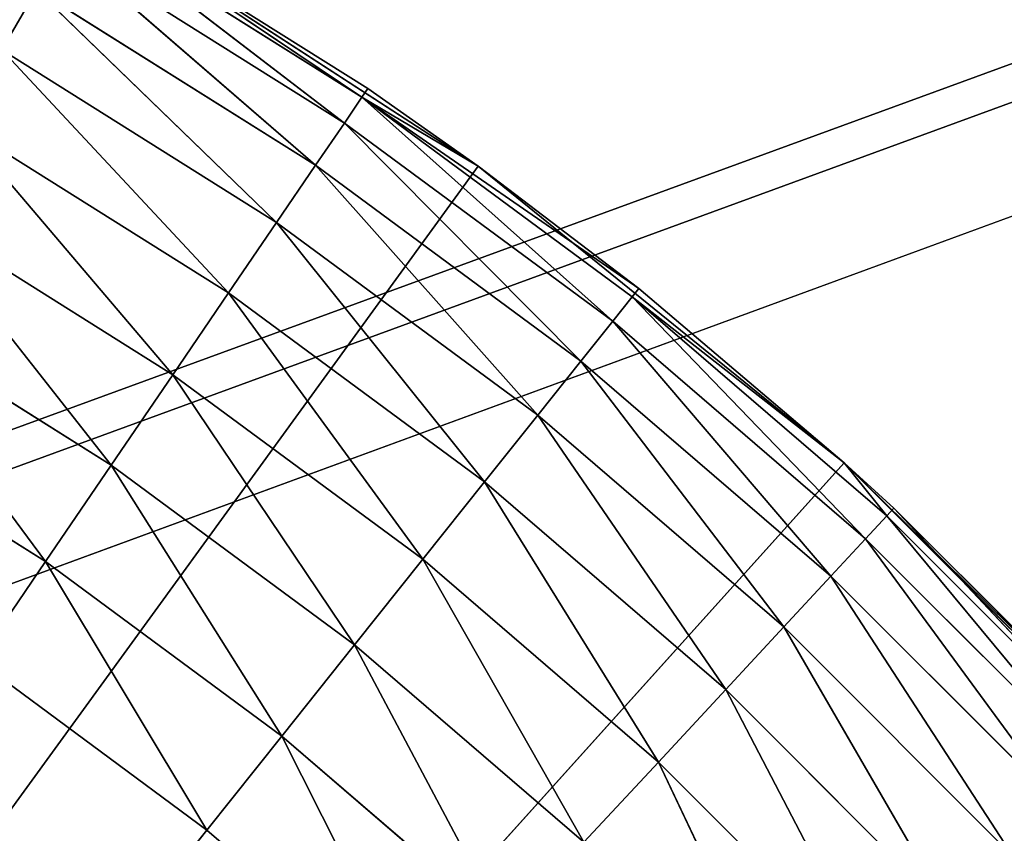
# Model space of a CAD drawing. Header units: centimetres. Extents: x 0.2 to 26.4, y 0 to 13.
# Tile 157 of 256: x 9.091 to 9.233, y 6.97 to 7.087. Entities that reach past the tile are written whole.
import ezdxf

# ---------------------------------------------------------------- set-up
doc = ezdxf.new("R2010")
doc.units = ezdxf.units.CM
doc.header["$LTSCALE"] = 2.54
doc.layers.get('0').update_dxf_attribs({"color": 13})

# ---------------------------------------------------------------- blocks, each defined once
blk = doc.blocks.new('Pojemnik na r_czniki papierowe CRESTO monta_ na_cienny.STL')
at = {"color": 0}
for p, q in [((8.65534, 6.86921, 17.55), (24.97505, 12.84032, 17.55)), ((8.65534, 6.86921, 17.55), (24.97505, 12.84032, 17.55)), ((8.71427, 6.885, 17.55), (24.97505, 12.84032, 17.55)), ((8.71427, 6.885, 17.55), (24.97505, 12.84032, 17.55)), ((24.97505, 12.84032, 17.55), (8.77505, 6.89032, 17.55)), ((24.97505, 12.84032, 17.55), (8.77505, 6.89032, 17.55)), ((9.10005, 7.10324, 17.55), (9.1412, 7.07738, 17.95)), ((9.15711, 7.06618, 17.55), (9.10005, 7.10324, 17.55)), ((9.10005, 7.10324, 17.95), (9.1412, 7.07738, 17.95)), ((9.10005, 7.10324, 17.55), (9.1412, 7.07738, 17.95)), ((9.15711, 7.06618, 17.55), (9.10005, 7.10324, 17.55)), ((9.14035, 7.07612, 17.96736), (9.10005, 7.10324, 17.95)), ((9.14035, 7.07612, 17.96736), (9.10005, 7.10324, 17.95)), ((9.10005, 7.10324, 17.95), (9.1412, 7.07738, 17.95)), ((9.13781, 7.07239, 17.9842), (9.09929, 7.10192, 17.96736)), ((9.13781, 7.07239, 17.9842), (9.09929, 7.10192, 17.96736)), ((9.14035, 7.07612, 17.96736), (9.09929, 7.10192, 17.96736)), ((9.14035, 7.07612, 17.96736), (9.09929, 7.10192, 17.96736)), ((9.13366, 7.06631, 18), (9.09703, 7.09801, 17.9842)), ((9.13366, 7.06631, 18), (9.09703, 7.09801, 17.9842)), ((9.13781, 7.07239, 17.9842), (9.09703, 7.09801, 17.9842)), ((9.13781, 7.07239, 17.9842), (9.09703, 7.09801, 17.9842)), ((9.12802, 7.05804, 18.01428), (9.09335, 7.09163, 18)), ((9.12802, 7.05804, 18.01428), (9.09335, 7.09163, 18)), ((9.13366, 7.06631, 18), (9.09335, 7.09163, 18)), ((9.13366, 7.06631, 18), (9.09335, 7.09163, 18)), ((9.12108, 7.04786, 18.02661), (9.08835, 7.08298, 18.01428)), ((9.12108, 7.04786, 18.02661), (9.08835, 7.08298, 18.01428)), ((9.12802, 7.05804, 18.01428), (9.08835, 7.08298, 18.01428)), ((9.12802, 7.05804, 18.01428), (9.08835, 7.08298, 18.01428)), ((9.14035, 7.07612, 17.96736), (9.1412, 7.07738, 17.95)), ((9.14035, 7.07612, 17.96736), (9.1412, 7.07738, 17.95)), ((9.1412, 7.07738, 17.95), (9.15711, 7.06618, 17.55)), ((9.1412, 7.07738, 17.95), (9.15711, 7.06618, 17.55)), ((9.1412, 7.07738, 17.95), (9.15711, 7.06618, 17.95)), ((9.1412, 7.07738, 17.95), (9.15711, 7.06618, 17.95)), ((9.14035, 7.07612, 17.96736), (9.13781, 7.07239, 17.9842)), ((9.14035, 7.07612, 17.96736), (9.13781, 7.07239, 17.9842)), ((9.17655, 7.0438, 17.9842), (9.14035, 7.07612, 17.96736)), ((9.17655, 7.0438, 17.9842), (9.14035, 7.07612, 17.96736)), ((9.17937, 7.04732, 17.96736), (9.14035, 7.07612, 17.96736)), ((9.18031, 7.04851, 17.95), (9.14035, 7.07612, 17.96736)), ((9.17937, 7.04732, 17.96736), (9.14035, 7.07612, 17.96736)), ((9.18031, 7.04851, 17.95), (9.14035, 7.07612, 17.96736)), ((9.15711, 7.06618, 17.95), (9.14035, 7.07612, 17.96736)), ((9.15711, 7.06618, 17.95), (9.14035, 7.07612, 17.96736)), ((9.11304, 7.03606, 18.0366), (9.08218, 7.0723, 18.02661)), ((9.11304, 7.03606, 18.0366), (9.08218, 7.0723, 18.02661)), ((9.12108, 7.04786, 18.02661), (9.08218, 7.0723, 18.02661)), ((9.12108, 7.04786, 18.02661), (9.08218, 7.0723, 18.02661)), ((9.13781, 7.07239, 17.9842), (9.13366, 7.06631, 18)), ((9.13781, 7.07239, 17.9842), (9.13366, 7.06631, 18)), ((9.17196, 7.03804, 18), (9.13781, 7.07239, 17.9842)), ((9.17196, 7.03804, 18), (9.13781, 7.07239, 17.9842)), ((9.17655, 7.0438, 17.9842), (9.13781, 7.07239, 17.9842)), ((9.17655, 7.0438, 17.9842), (9.13781, 7.07239, 17.9842)), ((9.15711, 7.06618, 17.55), (8.77505, 6.54032, 17.55)), ((9.15711, 7.06618, 17.55), (8.77505, 6.54032, 17.55)), ((9.13366, 7.06631, 18), (9.12802, 7.05804, 18.01428)), ((9.13366, 7.06631, 18), (9.12802, 7.05804, 18.01428)), ((9.16573, 7.03022, 18.01428), (9.13366, 7.06631, 18)), ((9.16573, 7.03022, 18.01428), (9.13366, 7.06631, 18)), ((9.17196, 7.03804, 18), (9.13366, 7.06631, 18)), ((9.17196, 7.03804, 18), (9.13366, 7.06631, 18)), ((9.15711, 7.06618, 17.55), (9.18031, 7.04851, 17.95)), ((9.20998, 7.02336, 17.55), (9.15711, 7.06618, 17.55)), ((9.15711, 7.06618, 17.95), (9.15711, 7.06618, 17.55)), ((9.15711, 7.06618, 17.95), (9.15711, 7.06618, 17.55)), ((9.15711, 7.06618, 17.95), (9.18031, 7.04851, 17.95)), ((9.15711, 7.06618, 17.55), (9.18031, 7.04851, 17.95)), ((9.20998, 7.02336, 17.55), (9.15711, 7.06618, 17.55)), ((9.15711, 7.06618, 17.95), (9.18031, 7.04851, 17.95)), ((9.10414, 7.02301, 18.04397), (9.07505, 7.05993, 18.0366)), ((9.10414, 7.02301, 18.04397), (9.07505, 7.05993, 18.0366)), ((9.11304, 7.03606, 18.0366), (9.07505, 7.05993, 18.0366)), ((9.11304, 7.03606, 18.0366), (9.07505, 7.05993, 18.0366)), ((9.12802, 7.05804, 18.01428), (9.12108, 7.04786, 18.02661)), ((9.12802, 7.05804, 18.01428), (9.12108, 7.04786, 18.02661)), ((9.15804, 7.02058, 18.02661), (9.12802, 7.05804, 18.01428)), ((9.15804, 7.02058, 18.02661), (9.12802, 7.05804, 18.01428)), ((9.16573, 7.03022, 18.01428), (9.12802, 7.05804, 18.01428)), ((9.16573, 7.03022, 18.01428), (9.12802, 7.05804, 18.01428)), ((9.18031, 7.04851, 17.95), (9.17937, 7.04732, 17.96736)), ((9.18031, 7.04851, 17.95), (9.17937, 7.04732, 17.96736)), ((9.18031, 7.04851, 17.95), (9.20998, 7.02336, 17.55)), ((9.18031, 7.04851, 17.95), (9.20998, 7.02336, 17.55)), ((9.18031, 7.04851, 17.95), (9.20998, 7.02336, 17.95)), ((9.18031, 7.04851, 17.95), (9.20998, 7.02336, 17.95)), ((9.12108, 7.04786, 18.02661), (9.11304, 7.03606, 18.0366)), ((9.12108, 7.04786, 18.02661), (9.11304, 7.03606, 18.0366)), ((9.14914, 7.00942, 18.0366), (9.12108, 7.04786, 18.02661)), ((9.14914, 7.00942, 18.0366), (9.12108, 7.04786, 18.02661)), ((9.15804, 7.02058, 18.02661), (9.12108, 7.04786, 18.02661)), ((9.15804, 7.02058, 18.02661), (9.12108, 7.04786, 18.02661)), ((9.17655, 7.0438, 17.9842), (9.17937, 7.04732, 17.96736)), ((9.17655, 7.0438, 17.9842), (9.17937, 7.04732, 17.96736)), ((9.17937, 7.04732, 17.96736), (9.20998, 7.02336, 17.95)), ((9.17937, 7.04732, 17.96736), (9.20998, 7.02336, 17.95)), ((9.17937, 7.04732, 17.96736), (9.21612, 7.01569, 17.96736)), ((9.17937, 7.04732, 17.96736), (9.21612, 7.01569, 17.96736)), ((9.17937, 7.04732, 17.96736), (9.21306, 7.01238, 17.9842)), ((9.17937, 7.04732, 17.96736), (9.21306, 7.01238, 17.9842)), ((9.09465, 7.0091, 18.04848), (9.06715, 7.04625, 18.04397)), ((9.09465, 7.0091, 18.04848), (9.06715, 7.04625, 18.04397)), ((9.10414, 7.02301, 18.04397), (9.06715, 7.04625, 18.04397)), ((9.10414, 7.02301, 18.04397), (9.06715, 7.04625, 18.04397)), ((9.17196, 7.03804, 18), (9.17655, 7.0438, 17.9842)), ((9.17196, 7.03804, 18), (9.17655, 7.0438, 17.9842)), ((9.17655, 7.0438, 17.9842), (9.21306, 7.01238, 17.9842)), ((9.17655, 7.0438, 17.9842), (9.21306, 7.01238, 17.9842)), ((9.17655, 7.0438, 17.9842), (9.20805, 7.00698, 18)), ((9.17655, 7.0438, 17.9842), (9.20805, 7.00698, 18)), ((9.16573, 7.03022, 18.01428), (9.17196, 7.03804, 18)), ((9.16573, 7.03022, 18.01428), (9.17196, 7.03804, 18)), ((9.17196, 7.03804, 18), (9.20805, 7.00698, 18)), ((9.17196, 7.03804, 18), (9.20805, 7.00698, 18)), ((9.17196, 7.03804, 18), (9.20125, 6.99965, 18.01428)), ((9.17196, 7.03804, 18), (9.20125, 6.99965, 18.01428)), ((9.11304, 7.03606, 18.0366), (9.10414, 7.02301, 18.04397)), ((9.11304, 7.03606, 18.0366), (9.10414, 7.02301, 18.04397)), ((9.13929, 6.99707, 18.04397), (9.11304, 7.03606, 18.0366)), ((9.13929, 6.99707, 18.04397), (9.11304, 7.03606, 18.0366)), ((9.14914, 7.00942, 18.0366), (9.11304, 7.03606, 18.0366)), ((9.14914, 7.00942, 18.0366), (9.11304, 7.03606, 18.0366)), ((9.09465, 7.0091, 18.04848), (9.05873, 7.03167, 18.04848)), ((9.09465, 7.0091, 18.04848), (9.05873, 7.03167, 18.04848)), ((9.15804, 7.02058, 18.02661), (9.16573, 7.03022, 18.01428)), ((9.15804, 7.02058, 18.02661), (9.16573, 7.03022, 18.01428)), ((9.16573, 7.03022, 18.01428), (9.20125, 6.99965, 18.01428)), ((9.16573, 7.03022, 18.01428), (9.20125, 6.99965, 18.01428)), ((9.16573, 7.03022, 18.01428), (9.19286, 6.99062, 18.02661)), ((9.16573, 7.03022, 18.01428), (9.19286, 6.99062, 18.02661)), ((8.77505, 6.54032, 17.55), (9.20998, 7.02336, 17.55)), ((8.77505, 6.54032, 17.55), (9.20998, 7.02336, 17.55)), ((9.10414, 7.02301, 18.04397), (9.09465, 7.0091, 18.04848)), ((9.10414, 7.02301, 18.04397), (9.09465, 7.0091, 18.04848)), ((9.12879, 6.9839, 18.04848), (9.10414, 7.02301, 18.04397)), ((9.12879, 6.9839, 18.04848), (9.10414, 7.02301, 18.04397)), ((9.13929, 6.99707, 18.04397), (9.10414, 7.02301, 18.04397)), ((9.13929, 6.99707, 18.04397), (9.10414, 7.02301, 18.04397)), ((9.25809, 6.97525, 17.55), (9.20998, 7.02336, 17.55)), ((9.20998, 7.02336, 17.55), (9.25153, 6.98243, 17.95)), ((9.20998, 7.02336, 17.55), (9.25153, 6.98243, 17.95)), ((9.20998, 7.02336, 17.55), (9.21716, 7.0168, 17.95)), ((9.20998, 7.02336, 17.95), (9.20998, 7.02336, 17.55)), ((9.20998, 7.02336, 17.95), (9.20998, 7.02336, 17.55)), ((9.20998, 7.02336, 17.95), (9.21716, 7.0168, 17.95)), ((9.20998, 7.02336, 17.55), (9.21716, 7.0168, 17.95)), ((9.25809, 6.97525, 17.55), (9.20998, 7.02336, 17.55)), ((9.20998, 7.02336, 17.95), (9.21716, 7.0168, 17.95)), ((9.20998, 7.02336, 17.95), (9.21612, 7.01569, 17.96736)), ((9.20998, 7.02336, 17.95), (9.21612, 7.01569, 17.96736)), ((9.14914, 7.00942, 18.0366), (9.15804, 7.02058, 18.02661)), ((9.14914, 7.00942, 18.0366), (9.15804, 7.02058, 18.02661)), ((9.15804, 7.02058, 18.02661), (9.19286, 6.99062, 18.02661)), ((9.15804, 7.02058, 18.02661), (9.19286, 6.99062, 18.02661)), ((9.15804, 7.02058, 18.02661), (9.18315, 6.98015, 18.0366)), ((9.15804, 7.02058, 18.02661), (9.18315, 6.98015, 18.0366)), ((9.21306, 7.01238, 17.9842), (9.21612, 7.01569, 17.96736)), ((9.21306, 7.01238, 17.9842), (9.21612, 7.01569, 17.96736)), ((9.21612, 7.01569, 17.96736), (9.21716, 7.0168, 17.95)), ((9.21612, 7.01569, 17.96736), (9.21716, 7.0168, 17.95)), ((9.24711, 6.97833, 17.9842), (9.21612, 7.01569, 17.96736)), ((9.24711, 6.97833, 17.9842), (9.21612, 7.01569, 17.96736)), ((9.25042, 6.9814, 17.96736), (9.21612, 7.01569, 17.96736)), ((9.25042, 6.9814, 17.96736), (9.21612, 7.01569, 17.96736)), ((9.21716, 7.0168, 17.95), (9.25153, 6.98243, 17.95)), ((9.25042, 6.9814, 17.96736), (9.21716, 7.0168, 17.95)), ((9.25042, 6.9814, 17.96736), (9.21716, 7.0168, 17.95)), ((9.21716, 7.0168, 17.95), (9.25153, 6.98243, 17.95)), ((9.20805, 7.00698, 18), (9.21306, 7.01238, 17.9842)), ((9.20805, 7.00698, 18), (9.21306, 7.01238, 17.9842)), ((9.24171, 6.97332, 18), (9.21306, 7.01238, 17.9842)), ((9.24171, 6.97332, 18), (9.21306, 7.01238, 17.9842)), ((9.24711, 6.97833, 17.9842), (9.21306, 7.01238, 17.9842)), ((9.24711, 6.97833, 17.9842), (9.21306, 7.01238, 17.9842)), ((9.09465, 7.0091, 18.04848), (9.08487, 6.99475, 18.05)), ((9.09465, 7.0091, 18.04848), (9.08487, 6.99475, 18.05)), ((9.11796, 6.97033, 18.05), (9.09465, 7.0091, 18.04848)), ((9.11796, 6.97033, 18.05), (9.09465, 7.0091, 18.04848)), ((9.12879, 6.9839, 18.04848), (9.09465, 7.0091, 18.04848)), ((9.12879, 6.9839, 18.04848), (9.09465, 7.0091, 18.04848)), ((9.13929, 6.99707, 18.04397), (9.14914, 7.00942, 18.0366)), ((9.13929, 6.99707, 18.04397), (9.14914, 7.00942, 18.0366)), ((9.14914, 7.00942, 18.0366), (9.18315, 6.98015, 18.0366)), ((9.14914, 7.00942, 18.0366), (9.18315, 6.98015, 18.0366)), ((9.14914, 7.00942, 18.0366), (9.1724, 6.96857, 18.04397)), ((9.14914, 7.00942, 18.0366), (9.1724, 6.96857, 18.04397)), ((9.20125, 6.99965, 18.01428), (9.20805, 7.00698, 18)), ((9.20125, 6.99965, 18.01428), (9.20805, 7.00698, 18)), ((9.23438, 6.96652, 18.01428), (9.20805, 7.00698, 18)), ((9.23438, 6.96652, 18.01428), (9.20805, 7.00698, 18)), ((9.24171, 6.97332, 18), (9.20805, 7.00698, 18)), ((9.24171, 6.97332, 18), (9.20805, 7.00698, 18)), ((9.19286, 6.99062, 18.02661), (9.20125, 6.99965, 18.01428)), ((9.19286, 6.99062, 18.02661), (9.20125, 6.99965, 18.01428)), ((9.22534, 6.95814, 18.02661), (9.20125, 6.99965, 18.01428)), ((9.22534, 6.95814, 18.02661), (9.20125, 6.99965, 18.01428)), ((9.23438, 6.96652, 18.01428), (9.20125, 6.99965, 18.01428)), ((9.23438, 6.96652, 18.01428), (9.20125, 6.99965, 18.01428)), ((9.12879, 6.9839, 18.04848), (9.13929, 6.99707, 18.04397)), ((9.12879, 6.9839, 18.04848), (9.13929, 6.99707, 18.04397)), ((9.13929, 6.99707, 18.04397), (9.1724, 6.96857, 18.04397)), ((9.13929, 6.99707, 18.04397), (9.1724, 6.96857, 18.04397)), ((9.13929, 6.99707, 18.04397), (9.16095, 6.95623, 18.04848)), ((9.13929, 6.99707, 18.04397), (9.16095, 6.95623, 18.04848)), ((9.11796, 6.97033, 18.05), (9.08487, 6.99475, 18.05)), ((9.11796, 6.97033, 18.05), (9.08487, 6.99475, 18.05)), ((9.18315, 6.98015, 18.0366), (9.19286, 6.99062, 18.02661)), ((9.18315, 6.98015, 18.0366), (9.19286, 6.99062, 18.02661)), ((9.21488, 6.94842, 18.0366), (9.19286, 6.99062, 18.02661)), ((9.21488, 6.94842, 18.0366), (9.19286, 6.99062, 18.02661)), ((9.22534, 6.95814, 18.02661), (9.19286, 6.99062, 18.02661)), ((9.22534, 6.95814, 18.02661), (9.19286, 6.99062, 18.02661)), ((9.11796, 6.97033, 18.05), (9.12879, 6.9839, 18.04848)), ((9.11796, 6.97033, 18.05), (9.12879, 6.9839, 18.04848)), ((9.12879, 6.9839, 18.04848), (9.16095, 6.95623, 18.04848)), ((9.12879, 6.9839, 18.04848), (9.16095, 6.95623, 18.04848)), ((9.12879, 6.9839, 18.04848), (9.14914, 6.9435, 18.05)), ((9.12879, 6.9839, 18.04848), (9.14914, 6.9435, 18.05)), ((9.1724, 6.96857, 18.04397), (9.18315, 6.98015, 18.0366)), ((9.1724, 6.96857, 18.04397), (9.18315, 6.98015, 18.0366)), ((9.2033, 6.93768, 18.04397), (9.18315, 6.98015, 18.0366)), ((9.2033, 6.93768, 18.04397), (9.18315, 6.98015, 18.0366)), ((9.21488, 6.94842, 18.0366), (9.18315, 6.98015, 18.0366)), ((9.21488, 6.94842, 18.0366), (9.18315, 6.98015, 18.0366)), ((9.11796, 6.97033, 18.05), (8.77505, 6.54032, 18.05)), ((9.11796, 6.97033, 18.05), (8.77505, 6.54032, 18.05)), ((9.14914, 6.9435, 18.05), (9.11796, 6.97033, 18.05)), ((9.14914, 6.9435, 18.05), (9.11796, 6.97033, 18.05))]:
    blk.add_line(p, q, dxfattribs=at)
mesh = blk.add_polyface(dxfattribs=at)
corners = [(17.71427, 6.885, 17.45), (17.65534, 6.86921, 17.45), (0.37505, 13.04032, 17.45)]
mesh.append_faces([[corners[k] for k in face] for face in [(0, 1, 2)]], dxfattribs={"color": 0})
mesh = blk.add_polyface(dxfattribs=at)
corners = [(17.65534, 6.86921, 17.45), (17.60005, 6.84343, 17.45), (0.37505, 13.04032, 17.45)]
mesh.append_faces([[corners[k] for k in face] for face in [(0, 1, 2)]], dxfattribs={"color": 0})
mesh = blk.add_polyface(dxfattribs=at)
corners = [(17.60005, 6.84343, 17.45), (17.55007, 6.80844, 17.45), (0.37505, 13.04032, 17.45)]
mesh.append_faces([[corners[k] for k in face] for face in [(0, 1, 2)]], dxfattribs={"color": 0})
mesh = blk.add_polyface(dxfattribs=at)
corners = [(17.55007, 6.80844, 17.45), (17.50693, 6.7653, 17.45), (0.37505, 13.04032, 17.45)]
mesh.append_faces([[corners[k] for k in face] for face in [(0, 1, 2)]], dxfattribs={"color": 0})
mesh = blk.add_polyface(dxfattribs=at)
corners = [(17.50693, 6.7653, 17.45), (17.47194, 6.71532, 17.45), (0.37505, 13.04032, 17.45)]
mesh.append_faces([[corners[k] for k in face] for face in [(0, 1, 2)]], dxfattribs={"color": 0})
mesh = blk.add_polyface(dxfattribs=at)
corners = [(17.47194, 6.71532, 17.45), (17.44615, 6.66003, 17.45), (0.37505, 13.04032, 17.45)]
mesh.append_faces([[corners[k] for k in face] for face in [(0, 1, 2)]], dxfattribs={"color": 0})
mesh = blk.add_polyface(dxfattribs=at)
corners = [(17.83582, 6.885, 17.45), (0.37505, 13.04032, 17.45), (1.57505, 12.84032, 17.45)]
mesh.append_faces([[corners[k] for k in face] for face in [(0, 1, 2)]], dxfattribs={"color": 0})
mesh = blk.add_polyface(dxfattribs=at)
corners = [(17.83582, 6.885, 17.45), (17.77505, 6.89032, 17.45), (0.37505, 13.04032, 17.45)]
mesh.append_faces([[corners[k] for k in face] for face in [(0, 1, 2)]], dxfattribs={"color": 0})
mesh = blk.add_polyface(dxfattribs=at)
corners = [(17.77505, 6.89032, 17.45), (17.71427, 6.885, 17.45), (0.37505, 13.04032, 17.45)]
mesh.append_faces([[corners[k] for k in face] for face in [(0, 1, 2)]], dxfattribs={"color": 0})
mesh = blk.add_polyface(dxfattribs=at)
corners = [(17.44615, 6.66003, 17.45), (8.89475, 6.86921, 17.45), (0.37505, 13.04032, 17.45)]
mesh.append_faces([[corners[k] for k in face] for face in [(0, 1, 2)]], dxfattribs={"color": 0})
mesh = blk.add_polyface(dxfattribs=at)
corners = [(24.97505, 12.84032, 17.45), (17.89475, 6.86921, 17.45), (1.57505, 12.84032, 17.45)]
mesh.append_faces([[corners[k] for k in face] for face in [(0, 1, 2)]], dxfattribs={"color": 0})
mesh = blk.add_polyface(dxfattribs=at)
corners = [(17.89475, 6.86921, 17.45), (17.83582, 6.885, 17.45), (1.57505, 12.84032, 17.45)]
mesh.append_faces([[corners[k] for k in face] for face in [(0, 1, 2)]], dxfattribs={"color": 0})
mesh = blk.add_polyface(dxfattribs=at)
corners = [(24.97505, 12.84032, 17.55), (1.57505, 12.84032, 17.55), (8.65534, 6.86921, 17.55)]
mesh.append_faces([[corners[k] for k in face] for face in [(0, 1, 2)]], dxfattribs={"color": 0})
mesh = blk.add_polyface(dxfattribs=at)
corners = [(24.97505, 12.84032, 17.55), (8.65534, 6.86921, 17.55), (8.71427, 6.885, 17.55)]
mesh.append_faces([[corners[k] for k in face] for face in [(0, 1, 2)]], dxfattribs={"color": 0})
mesh = blk.add_polyface(dxfattribs=at)
corners = [(24.97505, 12.84032, 17.55), (8.71427, 6.885, 17.55), (8.77505, 6.89032, 17.55)]
mesh.append_faces([[corners[k] for k in face] for face in [(0, 1, 2)]], dxfattribs={"color": 0})
mesh = blk.add_polyface(dxfattribs=at)
corners = [(24.97505, 12.84032, 17.55), (8.77505, 6.89032, 17.55), (17.65534, 6.86921, 17.55)]
mesh.append_faces([[corners[k] for k in face] for face in [(0, 1, 2)]], dxfattribs={"color": 0})
mesh = blk.add_polyface(dxfattribs=at)
corners = [(9.10005, 7.10324, 17.55), (8.77505, 6.54032, 17.55), (9.03942, 7.13412, 17.55)]
mesh.append_faces([[corners[k] for k in face] for face in [(0, 1, 2)]], dxfattribs={"color": 0})
mesh = blk.add_polyface(dxfattribs=at)
corners = [(9.08835, 7.08298, 18.01428), (9.09335, 7.09163, 18), (9.05126, 7.11388, 18)]
mesh.append_faces([[corners[k] for k in face] for face in [(0, 1, 2)]], dxfattribs={"color": 0})
mesh = blk.add_polyface(dxfattribs=at)
corners = [(9.15711, 7.06618, 17.55), (8.77505, 6.54032, 17.55), (9.10005, 7.10324, 17.55)]
mesh.append_faces([[corners[k] for k in face] for face in [(0, 1, 2)]], dxfattribs={"color": 0})
mesh = blk.add_polyface(dxfattribs=at)
corners = [(9.14035, 7.07612, 17.96736), (9.10005, 7.10324, 17.95), (9.09929, 7.10192, 17.96736)]
mesh.append_faces([[corners[k] for k in face] for face in [(0, 1, 2)]], dxfattribs={"color": 0})
mesh = blk.add_polyface(dxfattribs=at)
corners = [(9.1412, 7.07738, 17.95), (9.15711, 7.06618, 17.55), (9.10005, 7.10324, 17.55)]
mesh.append_faces([[corners[k] for k in face] for face in [(0, 1, 2)]], dxfattribs={"color": 0})
mesh = blk.add_polyface(dxfattribs=at)
corners = [(9.1412, 7.07738, 17.95), (9.10005, 7.10324, 17.55), (9.10005, 7.10324, 17.95)]
mesh.append_faces([[corners[k] for k in face] for face in [(0, 1, 2)]], dxfattribs={"color": 0})
mesh = blk.add_polyface(dxfattribs=at)
corners = [(9.14035, 7.07612, 17.96736), (9.1412, 7.07738, 17.95), (9.10005, 7.10324, 17.95)]
mesh.append_faces([[corners[k] for k in face] for face in [(0, 1, 2)]], dxfattribs={"color": 0})
mesh = blk.add_polyface(dxfattribs=at)
corners = [(9.13781, 7.07239, 17.9842), (9.09929, 7.10192, 17.96736), (9.09703, 7.09801, 17.9842)]
mesh.append_faces([[corners[k] for k in face] for face in [(0, 1, 2)]], dxfattribs={"color": 0})
mesh = blk.add_polyface(dxfattribs=at)
corners = [(9.13781, 7.07239, 17.9842), (9.14035, 7.07612, 17.96736), (9.09929, 7.10192, 17.96736)]
mesh.append_faces([[corners[k] for k in face] for face in [(0, 1, 2)]], dxfattribs={"color": 0})
mesh = blk.add_polyface(dxfattribs=at)
corners = [(9.13366, 7.06631, 18), (9.09703, 7.09801, 17.9842), (9.09335, 7.09163, 18)]
mesh.append_faces([[corners[k] for k in face] for face in [(0, 1, 2)]], dxfattribs={"color": 0})
mesh = blk.add_polyface(dxfattribs=at)
corners = [(9.13366, 7.06631, 18), (9.13781, 7.07239, 17.9842), (9.09703, 7.09801, 17.9842)]
mesh.append_faces([[corners[k] for k in face] for face in [(0, 1, 2)]], dxfattribs={"color": 0})
mesh = blk.add_polyface(dxfattribs=at)
corners = [(9.12802, 7.05804, 18.01428), (9.09335, 7.09163, 18), (9.08835, 7.08298, 18.01428)]
mesh.append_faces([[corners[k] for k in face] for face in [(0, 1, 2)]], dxfattribs={"color": 0})
mesh = blk.add_polyface(dxfattribs=at)
corners = [(9.12802, 7.05804, 18.01428), (9.13366, 7.06631, 18), (9.09335, 7.09163, 18)]
mesh.append_faces([[corners[k] for k in face] for face in [(0, 1, 2)]], dxfattribs={"color": 0})
mesh = blk.add_polyface(dxfattribs=at)
corners = [(9.12108, 7.04786, 18.02661), (9.08835, 7.08298, 18.01428), (9.08218, 7.0723, 18.02661)]
mesh.append_faces([[corners[k] for k in face] for face in [(0, 1, 2)]], dxfattribs={"color": 0})
mesh = blk.add_polyface(dxfattribs=at)
corners = [(9.12802, 7.05804, 18.01428), (9.08835, 7.08298, 18.01428), (9.12108, 7.04786, 18.02661)]
mesh.append_faces([[corners[k] for k in face] for face in [(0, 1, 2)]], dxfattribs={"color": 0})
mesh = blk.add_polyface(dxfattribs=at)
corners = [(9.14035, 7.07612, 17.96736), (9.15711, 7.06618, 17.95), (9.1412, 7.07738, 17.95)]
mesh.append_faces([[corners[k] for k in face] for face in [(0, 1, 2)]], dxfattribs={"color": 0})
mesh = blk.add_polyface(dxfattribs=at)
corners = [(9.15711, 7.06618, 17.95), (9.15711, 7.06618, 17.55), (9.1412, 7.07738, 17.95)]
mesh.append_faces([[corners[k] for k in face] for face in [(0, 1, 2)]], dxfattribs={"color": 0})
mesh = blk.add_polyface(dxfattribs=at)
corners = [(9.17655, 7.0438, 17.9842), (9.14035, 7.07612, 17.96736), (9.13781, 7.07239, 17.9842)]
mesh.append_faces([[corners[k] for k in face] for face in [(0, 1, 2)]], dxfattribs={"color": 0})
mesh = blk.add_polyface(dxfattribs=at)
corners = [(9.17655, 7.0438, 17.9842), (9.17937, 7.04732, 17.96736), (9.14035, 7.07612, 17.96736)]
mesh.append_faces([[corners[k] for k in face] for face in [(0, 1, 2)]], dxfattribs={"color": 0})
mesh = blk.add_polyface(dxfattribs=at)
corners = [(9.17937, 7.04732, 17.96736), (9.18031, 7.04851, 17.95), (9.14035, 7.07612, 17.96736)]
mesh.append_faces([[corners[k] for k in face] for face in [(0, 1, 2)]], dxfattribs={"color": 0})
mesh = blk.add_polyface(dxfattribs=at)
corners = [(9.14035, 7.07612, 17.96736), (9.18031, 7.04851, 17.95), (9.15711, 7.06618, 17.95)]
mesh.append_faces([[corners[k] for k in face] for face in [(0, 1, 2)]], dxfattribs={"color": 0})
mesh = blk.add_polyface(dxfattribs=at)
corners = [(9.11304, 7.03606, 18.0366), (9.08218, 7.0723, 18.02661), (9.07505, 7.05993, 18.0366)]
mesh.append_faces([[corners[k] for k in face] for face in [(0, 1, 2)]], dxfattribs={"color": 0})
mesh = blk.add_polyface(dxfattribs=at)
corners = [(9.12108, 7.04786, 18.02661), (9.08218, 7.0723, 18.02661), (9.11304, 7.03606, 18.0366)]
mesh.append_faces([[corners[k] for k in face] for face in [(0, 1, 2)]], dxfattribs={"color": 0})
mesh = blk.add_polyface(dxfattribs=at)
corners = [(9.17196, 7.03804, 18), (9.13781, 7.07239, 17.9842), (9.13366, 7.06631, 18)]
mesh.append_faces([[corners[k] for k in face] for face in [(0, 1, 2)]], dxfattribs={"color": 0})
mesh = blk.add_polyface(dxfattribs=at)
corners = [(9.17196, 7.03804, 18), (9.17655, 7.0438, 17.9842), (9.13781, 7.07239, 17.9842)]
mesh.append_faces([[corners[k] for k in face] for face in [(0, 1, 2)]], dxfattribs={"color": 0})
mesh = blk.add_polyface(dxfattribs=at)
corners = [(9.20998, 7.02336, 17.55), (8.77505, 6.54032, 17.55), (9.15711, 7.06618, 17.55)]
mesh.append_faces([[corners[k] for k in face] for face in [(0, 1, 2)]], dxfattribs={"color": 0})
mesh = blk.add_polyface(dxfattribs=at)
corners = [(9.16573, 7.03022, 18.01428), (9.13366, 7.06631, 18), (9.12802, 7.05804, 18.01428)]
mesh.append_faces([[corners[k] for k in face] for face in [(0, 1, 2)]], dxfattribs={"color": 0})
mesh = blk.add_polyface(dxfattribs=at)
corners = [(9.16573, 7.03022, 18.01428), (9.17196, 7.03804, 18), (9.13366, 7.06631, 18)]
mesh.append_faces([[corners[k] for k in face] for face in [(0, 1, 2)]], dxfattribs={"color": 0})
mesh = blk.add_polyface(dxfattribs=at)
corners = [(9.18031, 7.04851, 17.95), (9.20998, 7.02336, 17.55), (9.15711, 7.06618, 17.55)]
mesh.append_faces([[corners[k] for k in face] for face in [(0, 1, 2)]], dxfattribs={"color": 0})
mesh = blk.add_polyface(dxfattribs=at)
corners = [(9.18031, 7.04851, 17.95), (9.15711, 7.06618, 17.55), (9.15711, 7.06618, 17.95)]
mesh.append_faces([[corners[k] for k in face] for face in [(0, 1, 2)]], dxfattribs={"color": 0})
mesh = blk.add_polyface(dxfattribs=at)
corners = [(9.10414, 7.02301, 18.04397), (9.07505, 7.05993, 18.0366), (9.06715, 7.04625, 18.04397)]
mesh.append_faces([[corners[k] for k in face] for face in [(0, 1, 2)]], dxfattribs={"color": 0})
mesh = blk.add_polyface(dxfattribs=at)
corners = [(9.11304, 7.03606, 18.0366), (9.07505, 7.05993, 18.0366), (9.10414, 7.02301, 18.04397)]
mesh.append_faces([[corners[k] for k in face] for face in [(0, 1, 2)]], dxfattribs={"color": 0})
mesh = blk.add_polyface(dxfattribs=at)
corners = [(9.15804, 7.02058, 18.02661), (9.12802, 7.05804, 18.01428), (9.12108, 7.04786, 18.02661)]
mesh.append_faces([[corners[k] for k in face] for face in [(0, 1, 2)]], dxfattribs={"color": 0})
mesh = blk.add_polyface(dxfattribs=at)
corners = [(9.16573, 7.03022, 18.01428), (9.12802, 7.05804, 18.01428), (9.15804, 7.02058, 18.02661)]
mesh.append_faces([[corners[k] for k in face] for face in [(0, 1, 2)]], dxfattribs={"color": 0})
mesh = blk.add_polyface(dxfattribs=at)
corners = [(9.17937, 7.04732, 17.96736), (9.20998, 7.02336, 17.95), (9.18031, 7.04851, 17.95)]
mesh.append_faces([[corners[k] for k in face] for face in [(0, 1, 2)]], dxfattribs={"color": 0})
mesh = blk.add_polyface(dxfattribs=at)
corners = [(9.20998, 7.02336, 17.95), (9.20998, 7.02336, 17.55), (9.18031, 7.04851, 17.95)]
mesh.append_faces([[corners[k] for k in face] for face in [(0, 1, 2)]], dxfattribs={"color": 0})
mesh = blk.add_polyface(dxfattribs=at)
corners = [(9.14914, 7.00942, 18.0366), (9.12108, 7.04786, 18.02661), (9.11304, 7.03606, 18.0366)]
mesh.append_faces([[corners[k] for k in face] for face in [(0, 1, 2)]], dxfattribs={"color": 0})
mesh = blk.add_polyface(dxfattribs=at)
corners = [(9.15804, 7.02058, 18.02661), (9.12108, 7.04786, 18.02661), (9.14914, 7.00942, 18.0366)]
mesh.append_faces([[corners[k] for k in face] for face in [(0, 1, 2)]], dxfattribs={"color": 0})
mesh = blk.add_polyface(dxfattribs=at)
corners = [(9.21306, 7.01238, 17.9842), (9.17937, 7.04732, 17.96736), (9.17655, 7.0438, 17.9842)]
mesh.append_faces([[corners[k] for k in face] for face in [(0, 1, 2)]], dxfattribs={"color": 0})
mesh = blk.add_polyface(dxfattribs=at)
corners = [(9.21612, 7.01569, 17.96736), (9.20998, 7.02336, 17.95), (9.17937, 7.04732, 17.96736)]
mesh.append_faces([[corners[k] for k in face] for face in [(0, 1, 2)]], dxfattribs={"color": 0})
mesh = blk.add_polyface(dxfattribs=at)
corners = [(9.21306, 7.01238, 17.9842), (9.21612, 7.01569, 17.96736), (9.17937, 7.04732, 17.96736)]
mesh.append_faces([[corners[k] for k in face] for face in [(0, 1, 2)]], dxfattribs={"color": 0})
mesh = blk.add_polyface(dxfattribs=at)
corners = [(9.09465, 7.0091, 18.04848), (9.06715, 7.04625, 18.04397), (9.05873, 7.03167, 18.04848)]
mesh.append_faces([[corners[k] for k in face] for face in [(0, 1, 2)]], dxfattribs={"color": 0})
mesh = blk.add_polyface(dxfattribs=at)
corners = [(9.10414, 7.02301, 18.04397), (9.06715, 7.04625, 18.04397), (9.09465, 7.0091, 18.04848)]
mesh.append_faces([[corners[k] for k in face] for face in [(0, 1, 2)]], dxfattribs={"color": 0})
mesh = blk.add_polyface(dxfattribs=at)
corners = [(9.20805, 7.00698, 18), (9.17655, 7.0438, 17.9842), (9.17196, 7.03804, 18)]
mesh.append_faces([[corners[k] for k in face] for face in [(0, 1, 2)]], dxfattribs={"color": 0})
mesh = blk.add_polyface(dxfattribs=at)
corners = [(9.20805, 7.00698, 18), (9.21306, 7.01238, 17.9842), (9.17655, 7.0438, 17.9842)]
mesh.append_faces([[corners[k] for k in face] for face in [(0, 1, 2)]], dxfattribs={"color": 0})
mesh = blk.add_polyface(dxfattribs=at)
corners = [(9.20125, 6.99965, 18.01428), (9.17196, 7.03804, 18), (9.16573, 7.03022, 18.01428)]
mesh.append_faces([[corners[k] for k in face] for face in [(0, 1, 2)]], dxfattribs={"color": 0})
mesh = blk.add_polyface(dxfattribs=at)
corners = [(9.20125, 6.99965, 18.01428), (9.20805, 7.00698, 18), (9.17196, 7.03804, 18)]
mesh.append_faces([[corners[k] for k in face] for face in [(0, 1, 2)]], dxfattribs={"color": 0})
mesh = blk.add_polyface(dxfattribs=at)
corners = [(9.13929, 6.99707, 18.04397), (9.11304, 7.03606, 18.0366), (9.10414, 7.02301, 18.04397)]
mesh.append_faces([[corners[k] for k in face] for face in [(0, 1, 2)]], dxfattribs={"color": 0})
mesh = blk.add_polyface(dxfattribs=at)
corners = [(9.14914, 7.00942, 18.0366), (9.11304, 7.03606, 18.0366), (9.13929, 6.99707, 18.04397)]
mesh.append_faces([[corners[k] for k in face] for face in [(0, 1, 2)]], dxfattribs={"color": 0})
mesh = blk.add_polyface(dxfattribs=at)
corners = [(9.09465, 7.0091, 18.04848), (9.05873, 7.03167, 18.04848), (9.08487, 6.99475, 18.05)]
mesh.append_faces([[corners[k] for k in face] for face in [(0, 1, 2)]], dxfattribs={"color": 0})
mesh = blk.add_polyface(dxfattribs=at)
corners = [(9.19286, 6.99062, 18.02661), (9.16573, 7.03022, 18.01428), (9.15804, 7.02058, 18.02661)]
mesh.append_faces([[corners[k] for k in face] for face in [(0, 1, 2)]], dxfattribs={"color": 0})
mesh = blk.add_polyface(dxfattribs=at)
corners = [(9.20125, 6.99965, 18.01428), (9.16573, 7.03022, 18.01428), (9.19286, 6.99062, 18.02661)]
mesh.append_faces([[corners[k] for k in face] for face in [(0, 1, 2)]], dxfattribs={"color": 0})
mesh = blk.add_polyface(dxfattribs=at)
corners = [(9.25809, 6.97525, 17.55), (8.77505, 6.54032, 17.55), (9.20998, 7.02336, 17.55)]
mesh.append_faces([[corners[k] for k in face] for face in [(0, 1, 2)]], dxfattribs={"color": 0})
mesh = blk.add_polyface(dxfattribs=at)
corners = [(9.12879, 6.9839, 18.04848), (9.10414, 7.02301, 18.04397), (9.09465, 7.0091, 18.04848)]
mesh.append_faces([[corners[k] for k in face] for face in [(0, 1, 2)]], dxfattribs={"color": 0})
mesh = blk.add_polyface(dxfattribs=at)
corners = [(9.13929, 6.99707, 18.04397), (9.10414, 7.02301, 18.04397), (9.12879, 6.9839, 18.04848)]
mesh.append_faces([[corners[k] for k in face] for face in [(0, 1, 2)]], dxfattribs={"color": 0})
mesh = blk.add_polyface(dxfattribs=at)
corners = [(9.20998, 7.02336, 17.55), (9.25153, 6.98243, 17.95), (9.25809, 6.97525, 17.55)]
mesh.append_faces([[corners[k] for k in face] for face in [(0, 1, 2)]], dxfattribs={"color": 0})
mesh = blk.add_polyface(dxfattribs=at)
corners = [(9.25153, 6.98243, 17.95), (9.20998, 7.02336, 17.55), (9.21716, 7.0168, 17.95)]
mesh.append_faces([[corners[k] for k in face] for face in [(0, 1, 2)]], dxfattribs={"color": 0})
mesh = blk.add_polyface(dxfattribs=at)
corners = [(9.21716, 7.0168, 17.95), (9.20998, 7.02336, 17.55), (9.20998, 7.02336, 17.95)]
mesh.append_faces([[corners[k] for k in face] for face in [(0, 1, 2)]], dxfattribs={"color": 0})
mesh = blk.add_polyface(dxfattribs=at)
corners = [(9.21612, 7.01569, 17.96736), (9.21716, 7.0168, 17.95), (9.20998, 7.02336, 17.95)]
mesh.append_faces([[corners[k] for k in face] for face in [(0, 1, 2)]], dxfattribs={"color": 0})
mesh = blk.add_polyface(dxfattribs=at)
corners = [(9.18315, 6.98015, 18.0366), (9.15804, 7.02058, 18.02661), (9.14914, 7.00942, 18.0366)]
mesh.append_faces([[corners[k] for k in face] for face in [(0, 1, 2)]], dxfattribs={"color": 0})
mesh = blk.add_polyface(dxfattribs=at)
corners = [(9.19286, 6.99062, 18.02661), (9.15804, 7.02058, 18.02661), (9.18315, 6.98015, 18.0366)]
mesh.append_faces([[corners[k] for k in face] for face in [(0, 1, 2)]], dxfattribs={"color": 0})
mesh = blk.add_polyface(dxfattribs=at)
corners = [(9.21612, 7.01569, 17.96736), (9.21306, 7.01238, 17.9842), (9.24711, 6.97833, 17.9842)]
mesh.append_faces([[corners[k] for k in face] for face in [(0, 1, 2)]], dxfattribs={"color": 0})
mesh = blk.add_polyface(dxfattribs=at)
corners = [(9.21716, 7.0168, 17.95), (9.21612, 7.01569, 17.96736), (9.25042, 6.9814, 17.96736)]
mesh.append_faces([[corners[k] for k in face] for face in [(0, 1, 2)]], dxfattribs={"color": 0})
mesh = blk.add_polyface(dxfattribs=at)
corners = [(9.21612, 7.01569, 17.96736), (9.24711, 6.97833, 17.9842), (9.25042, 6.9814, 17.96736)]
mesh.append_faces([[corners[k] for k in face] for face in [(0, 1, 2)]], dxfattribs={"color": 0})
mesh = blk.add_polyface(dxfattribs=at)
corners = [(9.25042, 6.9814, 17.96736), (9.25153, 6.98243, 17.95), (9.21716, 7.0168, 17.95)]
mesh.append_faces([[corners[k] for k in face] for face in [(0, 1, 2)]], dxfattribs={"color": 0})
mesh = blk.add_polyface(dxfattribs=at)
corners = [(9.24171, 6.97332, 18), (9.21306, 7.01238, 17.9842), (9.20805, 7.00698, 18)]
mesh.append_faces([[corners[k] for k in face] for face in [(0, 1, 2)]], dxfattribs={"color": 0})
mesh = blk.add_polyface(dxfattribs=at)
corners = [(9.21306, 7.01238, 17.9842), (9.24171, 6.97332, 18), (9.24711, 6.97833, 17.9842)]
mesh.append_faces([[corners[k] for k in face] for face in [(0, 1, 2)]], dxfattribs={"color": 0})
mesh = blk.add_polyface(dxfattribs=at)
corners = [(9.11796, 6.97033, 18.05), (9.09465, 7.0091, 18.04848), (9.08487, 6.99475, 18.05)]
mesh.append_faces([[corners[k] for k in face] for face in [(0, 1, 2)]], dxfattribs={"color": 0})
mesh = blk.add_polyface(dxfattribs=at)
corners = [(9.12879, 6.9839, 18.04848), (9.09465, 7.0091, 18.04848), (9.11796, 6.97033, 18.05)]
mesh.append_faces([[corners[k] for k in face] for face in [(0, 1, 2)]], dxfattribs={"color": 0})
mesh = blk.add_polyface(dxfattribs=at)
corners = [(9.1724, 6.96857, 18.04397), (9.14914, 7.00942, 18.0366), (9.13929, 6.99707, 18.04397)]
mesh.append_faces([[corners[k] for k in face] for face in [(0, 1, 2)]], dxfattribs={"color": 0})
mesh = blk.add_polyface(dxfattribs=at)
corners = [(9.18315, 6.98015, 18.0366), (9.14914, 7.00942, 18.0366), (9.1724, 6.96857, 18.04397)]
mesh.append_faces([[corners[k] for k in face] for face in [(0, 1, 2)]], dxfattribs={"color": 0})
mesh = blk.add_polyface(dxfattribs=at)
corners = [(9.20805, 7.00698, 18), (9.20125, 6.99965, 18.01428), (9.23438, 6.96652, 18.01428)]
mesh.append_faces([[corners[k] for k in face] for face in [(0, 1, 2)]], dxfattribs={"color": 0})
mesh = blk.add_polyface(dxfattribs=at)
corners = [(9.23438, 6.96652, 18.01428), (9.24171, 6.97332, 18), (9.20805, 7.00698, 18)]
mesh.append_faces([[corners[k] for k in face] for face in [(0, 1, 2)]], dxfattribs={"color": 0})
mesh = blk.add_polyface(dxfattribs=at)
corners = [(9.22534, 6.95814, 18.02661), (9.20125, 6.99965, 18.01428), (9.19286, 6.99062, 18.02661)]
mesh.append_faces([[corners[k] for k in face] for face in [(0, 1, 2)]], dxfattribs={"color": 0})
mesh = blk.add_polyface(dxfattribs=at)
corners = [(9.23438, 6.96652, 18.01428), (9.20125, 6.99965, 18.01428), (9.22534, 6.95814, 18.02661)]
mesh.append_faces([[corners[k] for k in face] for face in [(0, 1, 2)]], dxfattribs={"color": 0})
mesh = blk.add_polyface(dxfattribs=at)
corners = [(9.16095, 6.95623, 18.04848), (9.13929, 6.99707, 18.04397), (9.12879, 6.9839, 18.04848)]
mesh.append_faces([[corners[k] for k in face] for face in [(0, 1, 2)]], dxfattribs={"color": 0})
mesh = blk.add_polyface(dxfattribs=at)
corners = [(9.1724, 6.96857, 18.04397), (9.13929, 6.99707, 18.04397), (9.16095, 6.95623, 18.04848)]
mesh.append_faces([[corners[k] for k in face] for face in [(0, 1, 2)]], dxfattribs={"color": 0})
mesh = blk.add_polyface(dxfattribs=at)
corners = [(9.11796, 6.97033, 18.05), (9.08487, 6.99475, 18.05), (8.77505, 6.54032, 18.05)]
mesh.append_faces([[corners[k] for k in face] for face in [(0, 1, 2)]], dxfattribs={"color": 0})
mesh = blk.add_polyface(dxfattribs=at)
corners = [(9.21488, 6.94842, 18.0366), (9.19286, 6.99062, 18.02661), (9.18315, 6.98015, 18.0366)]
mesh.append_faces([[corners[k] for k in face] for face in [(0, 1, 2)]], dxfattribs={"color": 0})
mesh = blk.add_polyface(dxfattribs=at)
corners = [(9.22534, 6.95814, 18.02661), (9.19286, 6.99062, 18.02661), (9.21488, 6.94842, 18.0366)]
mesh.append_faces([[corners[k] for k in face] for face in [(0, 1, 2)]], dxfattribs={"color": 0})
mesh = blk.add_polyface(dxfattribs=at)
corners = [(9.14914, 6.9435, 18.05), (9.12879, 6.9839, 18.04848), (9.11796, 6.97033, 18.05)]
mesh.append_faces([[corners[k] for k in face] for face in [(0, 1, 2)]], dxfattribs={"color": 0})
mesh = blk.add_polyface(dxfattribs=at)
corners = [(9.16095, 6.95623, 18.04848), (9.12879, 6.9839, 18.04848), (9.14914, 6.9435, 18.05)]
mesh.append_faces([[corners[k] for k in face] for face in [(0, 1, 2)]], dxfattribs={"color": 0})
mesh = blk.add_polyface(dxfattribs=at)
corners = [(9.2033, 6.93768, 18.04397), (9.18315, 6.98015, 18.0366), (9.1724, 6.96857, 18.04397)]
mesh.append_faces([[corners[k] for k in face] for face in [(0, 1, 2)]], dxfattribs={"color": 0})
mesh = blk.add_polyface(dxfattribs=at)
corners = [(9.21488, 6.94842, 18.0366), (9.18315, 6.98015, 18.0366), (9.2033, 6.93768, 18.04397)]
mesh.append_faces([[corners[k] for k in face] for face in [(0, 1, 2)]], dxfattribs={"color": 0})
mesh = blk.add_polyface(dxfattribs=at)
corners = [(9.30091, 6.92238, 17.55), (8.77505, 6.54032, 17.55), (9.25809, 6.97525, 17.55)]
mesh.append_faces([[corners[k] for k in face] for face in [(0, 1, 2)]], dxfattribs={"color": 0})
mesh = blk.add_polyface(dxfattribs=at)
corners = [(9.14914, 6.9435, 18.05), (9.11796, 6.97033, 18.05), (8.77505, 6.54032, 18.05)]
mesh.append_faces([[corners[k] for k in face] for face in [(0, 1, 2)]], dxfattribs={"color": 0})

msp = doc.modelspace()

# ---------------------------------------------------------------- block references
at = {"color": 0}
msp.add_blockref('Pojemnik na r_czniki papierowe CRESTO monta_ na_cienny.STL', (0, 0), dxfattribs=at)

doc.saveas('drawing.dxf')
